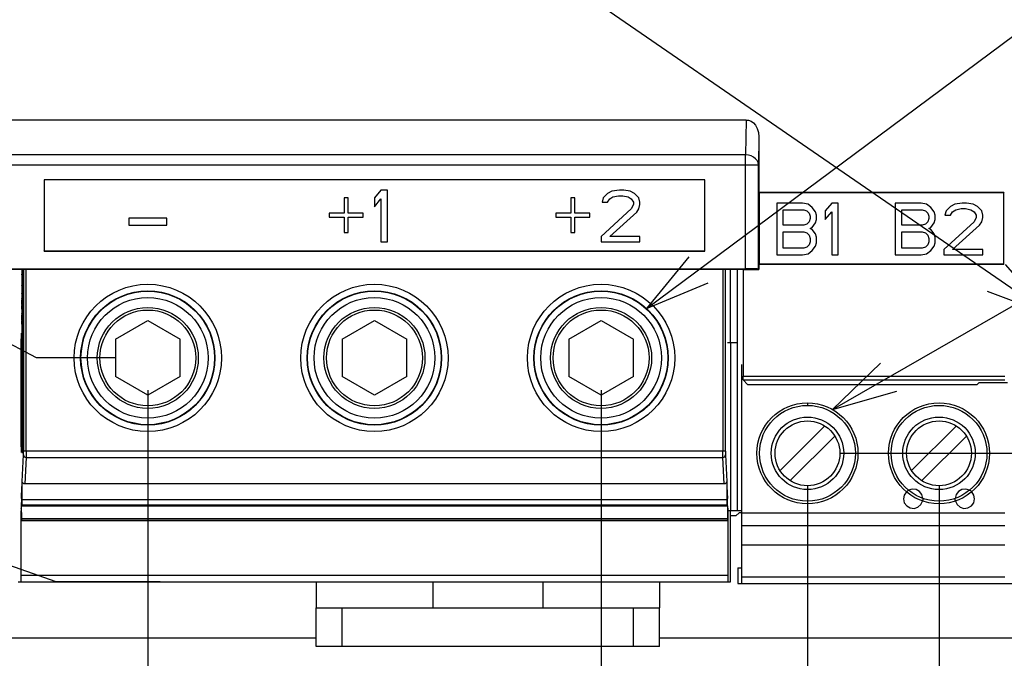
# Model space of a CAD drawing. Extents: x 30 to 410, y 34 to 287.
# Tile 56 of 66: x 279 to 309, y 177 to 197. Entities that reach past the tile are written whole.
import ezdxf

# ---------------------------------------------------------------- set-up
doc = ezdxf.new("R2010")
doc.units = 0
doc.header["$LTSCALE"] = 23.1
doc.layers.get('0').update_dxf_attribs({"linetype": 'CONTINUOUS'})
for name, color, linetype in [('ALL_DIM', 7, 'CONTINUOUS'), ('ALL_FEATURES', 7, 'CONTINUOUS'), ('ALL_NOTE', 7, 'CONTINUOUS')]:
    doc.layers.add(name, color=color, linetype=linetype)
doc.dimstyles.get("Standard").update_dxf_attribs({"dimtxt": 2.5, "dimasz": 2.5, "dimexe": 1.25, "dimexo": 0.625, "dimtad": 1, "dimcen": 2.5, "dimazin": 3, "dimtfac": 1, "dimtmove": 0, "dimatfit": 3})

# ---------------------------------------------------------------- blocks, each defined once
blk = doc.blocks.new('_OPEN')
at = {"color": 0, "linetype": 'BYBLOCK'}
for p, q in [((0, 0), (-1, 0.25)), ((-1, -0.25), (0, 0)), ((-1, 0), (0, 0))]:
    blk.add_line(p, q, dxfattribs=at)
blk = doc.blocks.new('*D9')
at = {"layer": 'ALL_DIM', "color": 2, "linetype": 'CONTINUOUS'}
for p, q in [((282.855, 185.108), (282.855, 139.345)), ((266.085, 162.694), (266.085, 139.345)), ((266.085, 140.345), (274.47, 140.345)), ((282.855, 140.345), (274.47, 140.345))]:
    blk.add_line(p, q, dxfattribs=at)
at = {"layer": 'ALL_DIM', "color": 2, "linetype": 'CONTINUOUS', "xscale": 2, "yscale": 2, "zscale": 2, "rotation": 180}
blk.add_blockref('_OPEN', (266.085, 140.345), dxfattribs=at)
at = {"layer": 'ALL_DIM', "color": 2, "linetype": 'CONTINUOUS', "xscale": 2, "yscale": 2, "zscale": 2}
blk.add_blockref('_OPEN', (282.855, 140.345), dxfattribs=at)
blk = doc.blocks.new('*D10')
at = {"layer": 'ALL_DIM', "color": 2, "linetype": 'CONTINUOUS'}
for p, q in [((312.325, 185.012), (312.325, 145.034)), ((266.085, 161.351), (266.085, 121.345)), ((312.325, 138.965), (312.325, 131.358)), ((312.325, 125.234), (312.325, 121.345)), ((266.085, 122.345), (289.205, 122.345)), ((312.325, 122.345), (289.205, 122.345))]:
    blk.add_line(p, q, dxfattribs=at)
at = {"layer": 'ALL_DIM', "color": 2, "linetype": 'CONTINUOUS', "xscale": 2, "yscale": 2, "zscale": 2, "rotation": 180}
blk.add_blockref('_OPEN', (266.085, 122.345), dxfattribs=at)
at = {"layer": 'ALL_DIM', "color": 2, "linetype": 'CONTINUOUS', "xscale": 2, "yscale": 2, "zscale": 2}
blk.add_blockref('_OPEN', (312.325, 122.345), dxfattribs=at)
blk = doc.blocks.new('*D11')
at = {"layer": 'ALL_DIM', "color": 2, "linetype": 'CONTINUOUS'}
for p, q in [((303.229, 182.16), (303.229, 145.042)), ((266.085, 164.707), (266.085, 127.345)), ((303.229, 138.987), (303.229, 127.345)), ((266.085, 128.345), (284.657, 128.345)), ((303.229, 128.345), (284.657, 128.345))]:
    blk.add_line(p, q, dxfattribs=at)
at = {"layer": 'ALL_DIM', "color": 2, "linetype": 'CONTINUOUS', "xscale": 2, "yscale": 2, "zscale": 2, "rotation": 180}
blk.add_blockref('_OPEN', (266.085, 128.345), dxfattribs=at)
at = {"layer": 'ALL_DIM', "color": 2, "linetype": 'CONTINUOUS', "xscale": 2, "yscale": 2, "zscale": 2}
blk.add_blockref('_OPEN', (303.229, 128.345), dxfattribs=at)
blk = doc.blocks.new('*D12')
at = {"layer": 'ALL_DIM', "color": 2, "linetype": 'CONTINUOUS'}
for p, q in [((303.229, 182.16), (303.229, 146.232)), ((307.293, 182.16), (307.293, 145.059)), ((307.293, 138.999), (307.293, 127.345)), ((303.229, 137.201), (303.229, 127.345)), ((303.229, 128.345), (298.229, 128.345)), ((298.229, 128.345), (305.261, 128.345)), ((320.206, 128.345), (305.261, 128.345)), ((307.293, 128.345), (320.206, 128.345))]:
    blk.add_line(p, q, dxfattribs=at)
at = {"layer": 'ALL_DIM', "color": 2, "linetype": 'CONTINUOUS', "xscale": 2, "yscale": 2, "zscale": 2}
blk.add_blockref('_OPEN', (303.229, 128.345), dxfattribs=at)
at = {"layer": 'ALL_DIM', "color": 2, "linetype": 'CONTINUOUS', "xscale": 2, "yscale": 2, "zscale": 2, "rotation": 180}
blk.add_blockref('_OPEN', (307.293, 128.345), dxfattribs=at)
blk = doc.blocks.new('*D21')
at = {"layer": 'ALL_DIM', "color": 2, "linetype": 'CONTINUOUS'}
for p, q in [((263.855, 185.012), (263.855, 145.345)), ((275.855, 185.012), (275.855, 145.345)), ((263.855, 146.345), (239.586, 146.345)), ((239.586, 146.345), (269.855, 146.345)), ((280.855, 146.345), (269.855, 146.345)), ((275.855, 146.345), (280.855, 146.345))]:
    blk.add_line(p, q, dxfattribs=at)
at = {"layer": 'ALL_DIM', "color": 2, "linetype": 'CONTINUOUS', "xscale": 2, "yscale": 2, "zscale": 2}
blk.add_blockref('_OPEN', (263.855, 146.345), dxfattribs=at)
at = {"layer": 'ALL_DIM', "color": 2, "linetype": 'CONTINUOUS', "xscale": 2, "yscale": 2, "zscale": 2, "rotation": 180}
blk.add_blockref('_OPEN', (275.855, 146.345), dxfattribs=at)
blk = doc.blocks.new('*D22')
at = {"layer": 'ALL_DIM', "color": 2, "linetype": 'CONTINUOUS'}
for p, q in [((312.325, 185.012), (312.325, 149.477)), ((324.325, 185.012), (324.325, 145.039)), ((324.325, 138.991), (324.325, 121.345)), ((312.325, 122.345), (307.325, 122.345)), ((307.325, 122.345), (318.325, 122.345)), ((312.325, 122.345), (312.325, 121.345)), ((348.262, 122.345), (318.325, 122.345)), ((324.325, 122.345), (348.262, 122.345))]:
    blk.add_line(p, q, dxfattribs=at)
at = {"layer": 'ALL_DIM', "color": 2, "linetype": 'CONTINUOUS', "xscale": 2, "yscale": 2, "zscale": 2}
blk.add_blockref('_OPEN', (312.325, 122.345), dxfattribs=at)
at = {"layer": 'ALL_DIM', "color": 2, "linetype": 'CONTINUOUS', "xscale": 2, "yscale": 2, "zscale": 2, "rotation": 180}
blk.add_blockref('_OPEN', (324.325, 122.345), dxfattribs=at)
blk = doc.blocks.new('*D26')
at = {"layer": 'ALL_DIM', "color": 2, "linetype": 'CONTINUOUS'}
for p, q in [((282.855, 185.108), (282.855, 139.345)), ((296.855, 185.108), (296.855, 139.345)), ((282.855, 140.345), (277.855, 140.345)), ((277.855, 140.345), (289.855, 140.345)), ((326.355, 140.345), (289.855, 140.345)), ((296.855, 140.345), (326.355, 140.345))]:
    blk.add_line(p, q, dxfattribs=at)
at = {"layer": 'ALL_DIM', "color": 2, "linetype": 'CONTINUOUS', "xscale": 2, "yscale": 2, "zscale": 2}
blk.add_blockref('_OPEN', (282.855, 140.345), dxfattribs=at)
at = {"layer": 'ALL_DIM', "color": 2, "linetype": 'CONTINUOUS', "xscale": 2, "yscale": 2, "zscale": 2, "rotation": 180}
blk.add_blockref('_OPEN', (296.855, 140.345), dxfattribs=at)
blk = doc.blocks.new('_DOT')
at = {"color": 0, "linetype": 'BYBLOCK'}
blk.add_line((-0.25, 0), (-1, 0), dxfattribs=at)
at = {"color": 0, "linetype": 'BYBLOCK', "const_width": 0.25}
blk.add_lwpolyline([(-0.125, 0, 1), (0.125, 0, 1)], format="xyb", close=True, dxfattribs=at)
blk = doc.blocks.new('*D27')
at = {"layer": 'ALL_DIM', "color": 2, "linetype": 'CONTINUOUS'}
for p, q in [((242.085, 187.554), (242.085, 199.679)), ((242.085, 199.679), (242.085, 183.856)), ((276.689, 187.554), (241.085, 187.554)), ((279.413, 186.108), (276.689, 187.554)), ((281.855, 186.108), (279.413, 186.108)), ((242.085, 179.907), (242.085, 183.856)), ((277.246, 180.157), (241.085, 180.157)), ((242.085, 180.157), (242.085, 179.907)), ((280.023, 179.188), (277.246, 180.157)), ((283.236, 179.188), (280.023, 179.188))]:
    blk.add_line(p, q, dxfattribs=at)
at = {"layer": 'ALL_DIM', "color": 2, "linetype": 'CONTINUOUS', "xscale": 2, "yscale": 2, "zscale": 2}
for name, p, rotation in [('_OPEN', (242.085, 187.554), 270), ('_DOT', (242.085, 180.157), 90)]:
    blk.add_blockref(name, p, dxfattribs=dict(at, rotation=rotation))
blk = doc.blocks.new('*D32')
at = {"layer": 'ALL_DIM', "color": 2, "linetype": 'CONTINUOUS'}
for p, q in [((242.085, 180.158), (242.085, 180.408)), ((242.085, 180.408), (242.085, 174.849)), ((245.049, 180.158), (241.085, 180.158)), ((277.241, 180.158), (248.531, 180.158)), ((280.023, 179.188), (277.241, 180.158)), ((282.673, 179.188), (280.023, 179.188)), ((242.085, 157.487), (242.085, 174.849)), ((261.885, 169.54), (241.085, 169.54)), ((242.085, 169.54), (242.085, 157.487))]:
    blk.add_line(p, q, dxfattribs=at)
at = {"layer": 'ALL_DIM', "color": 2, "linetype": 'CONTINUOUS', "xscale": 2, "yscale": 2, "zscale": 2}
for name, p, rotation in [('_DOT', (242.085, 180.158), 270), ('_OPEN', (242.085, 169.54), 90)]:
    blk.add_blockref(name, p, dxfattribs=dict(at, rotation=rotation))
blk = doc.blocks.new('*D33')
at = {"layer": 'ALL_DIM', "color": 2, "linetype": 'CONTINUOUS'}
for p, q in [((350.272, 183.16), (350.272, 192.678)), ((350.272, 192.678), (350.272, 181.15)), ((304.229, 183.16), (351.272, 183.16)), ((350.272, 174.14), (350.272, 181.15)), ((309.776, 179.14), (351.272, 179.14)), ((350.272, 179.14), (350.272, 174.14))]:
    blk.add_line(p, q, dxfattribs=at)
at = {"layer": 'ALL_DIM', "color": 2, "linetype": 'CONTINUOUS', "xscale": 2, "yscale": 2, "zscale": 2}
for p, rotation in [((350.272, 183.16), 270), ((350.272, 179.14), 90)]:
    blk.add_blockref('_OPEN', p, dxfattribs=dict(at, rotation=rotation))

msp = doc.modelspace()

# ---------------------------------------------------------------- linework, layer by layer
at = {"layer": 'ALL_FEATURES', "color": 7, "linetype": 'CONTINUOUS'}
for p, q in [((301.336, 193.46), (278.374, 193.46)), ((301.732, 192.939), (301.732, 191.215)), ((279.652, 191.615), (279.652, 189.408)), ((279.652, 191.615), (279.655, 191.612)), ((300.059, 191.615), (279.652, 191.615)), ((279.655, 191.612), (279.655, 189.412)), ((300.055, 191.612), (279.655, 191.612)), ((300.059, 191.615), (300.055, 191.612)), ((300.055, 189.412), (300.055, 191.612)), ((300.059, 189.408), (300.059, 191.615)), ((290.055, 191.292), (289.855, 191.053)), ((290.255, 191.292), (290.055, 191.292)), ((290.255, 189.692), (290.255, 191.292)), ((297.422, 191.292), (297.189, 191.258)), ((297.555, 191.292), (297.422, 191.292)), ((297.755, 191.258), (297.555, 191.292)), ((288.922, 191.058), (288.922, 190.581)), ((289.039, 191.058), (288.922, 191.058)), ((289.039, 190.581), (289.039, 191.058)), ((289.855, 191.053), (289.855, 190.781)), ((289.855, 190.781), (290.055, 191.019)), ((290.055, 191.019), (290.055, 189.692)), ((296.039, 191.058), (295.922, 191.058)), ((295.922, 191.058), (295.922, 190.581)), ((296.039, 190.581), (296.039, 191.058)), ((296.922, 191.053), (296.889, 190.917)), ((297.055, 191.189), (296.922, 191.053)), ((297.189, 191.258), (297.055, 191.189)), ((297.055, 190.917), (297.122, 191.019)), ((297.122, 191.019), (297.222, 191.087)), ((297.222, 191.087), (297.389, 191.121)), ((297.389, 191.121), (297.522, 191.121)), ((297.522, 191.121), (297.689, 191.087)), ((297.689, 191.087), (297.789, 191.019)), ((297.889, 191.189), (297.755, 191.258)), ((297.789, 191.019), (297.855, 190.917)), ((298.022, 191.053), (297.889, 191.189)), ((298.055, 190.917), (298.022, 191.053)), ((309.297, 191.215), (301.732, 191.215)), ((301.732, 191.215), (301.735, 191.212)), ((309.293, 191.212), (301.735, 191.212)), ((301.735, 191.212), (301.735, 189.012)), ((309.297, 191.215), (309.293, 191.212)), ((309.293, 189.012), (309.293, 191.212)), ((309.297, 189.008), (309.297, 191.215)), ((297.789, 190.713), (296.855, 189.862)), ((296.889, 190.917), (297.055, 190.917)), ((297.855, 190.849), (297.789, 190.713)), ((297.855, 190.917), (297.855, 190.849)), ((297.955, 190.611), (298.022, 190.713)), ((298.022, 190.713), (298.055, 190.849)), ((298.055, 190.849), (298.055, 190.917)), ((303.079, 190.892), (302.279, 190.892)), ((302.279, 190.892), (302.279, 189.292)), ((302.479, 190.687), (303.113, 190.687)), ((302.479, 190.211), (302.479, 190.687)), ((303.246, 190.858), (303.079, 190.892)), ((303.113, 190.687), (303.213, 190.653)), ((303.379, 190.755), (303.246, 190.858)), ((303.479, 190.619), (303.379, 190.755)), ((303.979, 190.892), (303.779, 190.653)), ((304.179, 190.892), (303.979, 190.892)), ((304.179, 189.292), (304.179, 190.892)), ((306.743, 190.892), (305.943, 190.892)), ((305.943, 190.892), (305.943, 189.292)), ((306.143, 190.687), (306.777, 190.687)), ((306.143, 190.211), (306.143, 190.687)), ((306.91, 190.858), (306.743, 190.892)), ((306.777, 190.687), (306.877, 190.653)), ((307.043, 190.755), (306.91, 190.858)), ((307.143, 190.619), (307.043, 190.755)), ((307.643, 190.789), (307.51, 190.653)), ((307.777, 190.858), (307.643, 190.789)), ((307.71, 190.619), (307.81, 190.687)), ((308.01, 190.892), (307.777, 190.858)), ((307.81, 190.687), (307.977, 190.721)), ((307.977, 190.721), (308.11, 190.721)), ((308.143, 190.892), (308.01, 190.892)), ((308.11, 190.721), (308.277, 190.687)), ((308.343, 190.858), (308.143, 190.892)), ((308.277, 190.687), (308.377, 190.619)), ((308.477, 190.789), (308.343, 190.858)), ((308.61, 190.653), (308.477, 190.789)), ((282.272, 190.428), (282.272, 190.215)), ((283.439, 190.428), (282.272, 190.428)), ((283.439, 190.215), (283.439, 190.428)), ((288.455, 190.581), (288.455, 190.462)), ((288.922, 190.581), (288.455, 190.581)), ((288.455, 190.462), (288.922, 190.462)), ((288.922, 190.462), (288.922, 189.985)), ((289.505, 190.581), (289.039, 190.581)), ((289.039, 189.985), (289.039, 190.462)), ((289.039, 190.462), (289.505, 190.462)), ((289.505, 190.462), (289.505, 190.581)), ((295.922, 190.581), (295.455, 190.581)), ((295.455, 190.581), (295.455, 190.462)), ((295.455, 190.462), (295.922, 190.462)), ((295.922, 190.462), (295.922, 189.985)), ((296.505, 190.581), (296.039, 190.581)), ((296.039, 190.462), (296.505, 190.462)), ((296.039, 189.985), (296.039, 190.462)), ((296.505, 190.462), (296.505, 190.581)), ((297.122, 189.862), (297.955, 190.611)), ((303.213, 190.653), (303.279, 190.585)), ((303.279, 190.585), (303.313, 190.483)), ((303.313, 190.415), (303.279, 190.313)), ((303.313, 190.483), (303.313, 190.415)), ((303.513, 190.517), (303.479, 190.619)), ((303.479, 190.279), (303.513, 190.381)), ((303.513, 190.381), (303.513, 190.517)), ((303.779, 190.653), (303.779, 190.381)), ((303.779, 190.381), (303.979, 190.619)), ((303.979, 190.619), (303.979, 189.292)), ((306.877, 190.653), (306.943, 190.585)), ((306.943, 190.585), (306.977, 190.483)), ((306.977, 190.415), (306.943, 190.313)), ((306.977, 190.483), (306.977, 190.415)), ((307.177, 190.517), (307.143, 190.619)), ((307.143, 190.279), (307.177, 190.381)), ((307.177, 190.381), (307.177, 190.517)), ((307.51, 190.653), (307.477, 190.517)), ((307.477, 190.517), (307.643, 190.517)), ((307.643, 190.517), (307.71, 190.619)), ((308.377, 190.619), (308.443, 190.517)), ((308.443, 190.449), (308.377, 190.313)), ((308.443, 190.517), (308.443, 190.449)), ((308.643, 190.517), (308.61, 190.653)), ((308.61, 190.313), (308.643, 190.449)), ((308.643, 190.449), (308.643, 190.517)), ((282.272, 190.215), (283.439, 190.215)), ((303.113, 190.211), (302.479, 190.211)), ((303.213, 190.245), (303.113, 190.211)), ((303.279, 190.313), (303.213, 190.245)), ((303.313, 190.109), (303.379, 190.143)), ((303.379, 190.075), (303.313, 190.109)), ((303.379, 190.143), (303.479, 190.279)), ((303.479, 189.938), (303.379, 190.075)), ((306.777, 190.211), (306.143, 190.211)), ((306.877, 190.245), (306.777, 190.211)), ((306.943, 190.313), (306.877, 190.245)), ((306.977, 190.109), (307.043, 190.143)), ((307.043, 190.075), (306.977, 190.109)), ((307.043, 190.143), (307.143, 190.279)), ((307.143, 189.938), (307.043, 190.075)), ((308.377, 190.313), (307.443, 189.462)), ((307.71, 189.462), (308.543, 190.211)), ((308.543, 190.211), (308.61, 190.313)), ((288.922, 189.985), (289.039, 189.985)), ((295.922, 189.985), (296.039, 189.985)), ((296.855, 189.862), (296.855, 189.692)), ((298.055, 189.862), (297.122, 189.862)), ((298.055, 189.692), (298.055, 189.862)), ((302.479, 190.006), (303.113, 190.006)), ((302.479, 189.496), (302.479, 190.006)), ((303.113, 190.006), (303.213, 189.972)), ((303.213, 189.972), (303.279, 189.904)), ((303.279, 189.904), (303.313, 189.802)), ((303.313, 189.802), (303.313, 189.7)), ((303.513, 189.836), (303.479, 189.938)), ((303.513, 189.666), (303.513, 189.836)), ((306.143, 190.006), (306.777, 190.006)), ((306.143, 189.496), (306.143, 190.006)), ((306.777, 190.006), (306.877, 189.972)), ((306.877, 189.972), (306.943, 189.904)), ((306.943, 189.904), (306.977, 189.802)), ((306.977, 189.802), (306.977, 189.7)), ((307.177, 189.836), (307.143, 189.938)), ((307.177, 189.666), (307.177, 189.836)), ((290.055, 189.692), (290.255, 189.692)), ((296.855, 189.692), (298.055, 189.692)), ((303.113, 189.496), (302.479, 189.496)), ((303.213, 189.53), (303.113, 189.496)), ((303.279, 189.598), (303.213, 189.53)), ((303.313, 189.7), (303.279, 189.598)), ((303.379, 189.428), (303.479, 189.564)), ((303.479, 189.564), (303.513, 189.666)), ((306.777, 189.496), (306.143, 189.496)), ((306.877, 189.53), (306.777, 189.496)), ((306.943, 189.598), (306.877, 189.53)), ((306.977, 189.7), (306.943, 189.598)), ((307.043, 189.428), (307.143, 189.564)), ((307.143, 189.564), (307.177, 189.666)), ((279.652, 189.408), (279.655, 189.412)), ((279.652, 189.408), (300.059, 189.408)), ((279.655, 189.412), (300.055, 189.412)), ((300.059, 189.408), (300.055, 189.412)), ((302.279, 189.292), (303.079, 189.292)), ((303.079, 189.292), (303.246, 189.326)), ((303.246, 189.326), (303.379, 189.428)), ((303.979, 189.292), (304.179, 189.292)), ((305.943, 189.292), (306.743, 189.292)), ((306.743, 189.292), (306.91, 189.326)), ((306.91, 189.326), (307.043, 189.428)), ((307.443, 189.462), (307.443, 189.292)), ((307.443, 189.292), (308.643, 189.292)), ((308.643, 189.462), (307.71, 189.462)), ((308.643, 189.292), (308.643, 189.462)), ((278.396, 188.86), (301.314, 188.86)), ((301.732, 189.008), (301.735, 189.012)), ((301.732, 189.008), (309.297, 189.008)), ((301.732, 189.008), (301.732, 188.835)), ((301.735, 189.012), (309.293, 189.012)), ((309.297, 189.008), (309.293, 189.012)), ((278.48, 188.846), (301.231, 188.846)), ((278.961, 188.846), (278.961, 183.588)), ((278.966, 188.688), (278.966, 188.698)), ((278.966, 188.698), (278.975, 188.698)), ((278.966, 188.678), (278.966, 188.688)), ((278.966, 188.688), (278.975, 188.688)), ((278.968, 188.678), (278.969, 188.673)), ((278.968, 188.678), (278.975, 188.678)), ((278.969, 188.653), (278.969, 188.673)), ((278.969, 188.673), (278.975, 188.673)), ((278.969, 188.628), (278.969, 188.653)), ((278.969, 188.653), (278.975, 188.653)), ((278.969, 188.633), (278.975, 188.633)), ((278.969, 188.628), (278.969, 188.587)), ((278.969, 188.603), (278.975, 188.603)), ((278.969, 188.587), (278.969, 188.548)), ((278.969, 188.578), (278.975, 188.578)), ((278.976, 186.58), (278.976, 188.846)), ((278.98, 186.58), (278.98, 188.846)), ((278.987, 188.78), (278.987, 188.714)), ((278.991, 188.478), (278.989, 188.714)), ((278.991, 188.714), (278.991, 188.78)), ((278.991, 188.78), (278.996, 188.78)), ((278.991, 188.714), (278.996, 188.714)), ((278.996, 188.792), (278.996, 188.65)), ((278.996, 188.554), (278.996, 188.187)), ((278.997, 188.825), (278.997, 188.846)), ((279.001, 188.605), (279.002, 188.568)), ((279.003, 188.806), (279.003, 188.768)), ((279.007, 188.187), (279.007, 188.846)), ((279.008, 183.588), (279.008, 188.846)), ((279.015, 188.846), (279.015, 183.227)), ((300.696, 183.227), (300.696, 188.846)), ((300.855, 186.588), (300.855, 188.846)), ((301.055, 188.846), (301.055, 181.388)), ((301.241, 188.835), (301.231, 188.846)), ((301.241, 188.835), (301.732, 188.835)), ((301.241, 188.835), (301.241, 185.548)), ((301.732, 188.835), (301.714, 188.853)), ((278.966, 188.448), (278.966, 188.433)), ((278.966, 188.433), (278.975, 188.433)), ((278.969, 188.453), (278.968, 188.448)), ((278.968, 188.448), (278.975, 188.448)), ((278.968, 188.353), (278.968, 188.348)), ((278.968, 188.353), (278.975, 188.353)), ((278.968, 188.348), (278.968, 188.343)), ((278.968, 188.348), (278.975, 188.348)), ((278.968, 188.333), (278.968, 188.343)), ((278.968, 188.343), (278.975, 188.343)), ((278.969, 188.323), (278.968, 188.333)), ((278.968, 188.333), (278.975, 188.333)), ((278.969, 188.548), (278.969, 188.523)), ((278.969, 188.548), (278.975, 188.548)), ((278.969, 188.493), (278.969, 188.523)), ((278.969, 188.523), (278.975, 188.523)), ((278.969, 188.473), (278.969, 188.493)), ((278.969, 188.493), (278.975, 188.493)), ((278.969, 188.453), (278.969, 188.473)), ((278.969, 188.473), (278.975, 188.473)), ((278.969, 188.453), (278.975, 188.453)), ((278.969, 188.308), (278.969, 188.323)), ((278.969, 188.323), (278.975, 188.323)), ((278.969, 188.293), (278.969, 188.308)), ((278.969, 188.308), (278.975, 188.308)), ((278.969, 188.253), (278.969, 188.293)), ((278.969, 188.293), (278.975, 188.293)), ((278.969, 188.278), (278.975, 188.278)), ((278.969, 188.253), (278.969, 188.233)), ((278.969, 188.253), (278.975, 188.253)), ((278.987, 188.394), (278.987, 188.376)), ((278.987, 188.376), (278.987, 188.394)), ((278.987, 188.376), (278.996, 188.376)), ((278.987, 188.279), (278.987, 188.213)), ((278.991, 188.394), (278.991, 188.478)), ((278.991, 188.478), (278.996, 188.478)), ((278.991, 188.394), (278.996, 188.394)), ((278.991, 188.098), (278.991, 188.279)), ((278.991, 188.279), (278.996, 188.279)), ((278.968, 188.098), (278.969, 188.108)), ((278.968, 188.088), (278.968, 188.098)), ((278.968, 188.098), (278.975, 188.098)), ((278.968, 188.088), (278.968, 188.083)), ((278.968, 188.088), (278.975, 188.088)), ((278.968, 188.083), (278.968, 188.078)), ((278.968, 188.083), (278.975, 188.083)), ((278.968, 188.078), (278.975, 188.078)), ((278.968, 187.998), (278.968, 187.943)), ((278.968, 187.998), (278.975, 187.998)), ((278.969, 188.233), (278.969, 188.187)), ((278.969, 188.233), (278.975, 188.233)), ((278.969, 188.198), (278.975, 188.198)), ((278.969, 188.153), (278.969, 188.187)), ((278.969, 188.178), (278.975, 188.178)), ((278.969, 188.138), (278.969, 188.153)), ((278.969, 188.153), (278.975, 188.153)), ((278.969, 188.123), (278.969, 188.138)), ((278.969, 188.138), (278.975, 188.138)), ((278.969, 188.108), (278.969, 188.123)), ((278.969, 188.123), (278.975, 188.123)), ((278.969, 188.108), (278.975, 188.108)), ((278.99, 187.965), (278.991, 187.995)), ((278.99, 187.941), (278.99, 187.965)), ((278.991, 188.062), (278.991, 188.098)), ((278.991, 187.995), (278.991, 188.062)), ((278.991, 188.062), (279.007, 188.062)), ((278.991, 188.025), (279.011, 188.025)), ((278.991, 187.995), (278.999, 187.995)), ((279.007, 188.098), (278.997, 188.098)), ((278.999, 188.004), (278.998, 187.986)), ((279, 187.985), (278.999, 188.004)), ((279.002, 188.004), (279.002, 187.768)), ((279.007, 187.654), (279.007, 188.004)), ((278.968, 187.928), (278.968, 187.943)), ((278.968, 187.943), (278.975, 187.943)), ((278.968, 187.928), (278.968, 187.893)), ((278.968, 187.928), (278.975, 187.928)), ((278.968, 187.898), (278.975, 187.898)), ((278.968, 187.843), (278.968, 187.893)), ((278.968, 187.878), (278.975, 187.878)), ((278.968, 187.813), (278.968, 187.843)), ((278.968, 187.843), (278.975, 187.843)), ((278.968, 187.793), (278.968, 187.813)), ((278.968, 187.813), (278.975, 187.813)), ((278.968, 187.778), (278.968, 187.793)), ((278.968, 187.793), (278.975, 187.793)), ((278.968, 187.758), (278.968, 187.778)), ((278.968, 187.778), (278.975, 187.778)), ((278.968, 187.758), (278.968, 187.724)), ((278.968, 187.758), (278.975, 187.758)), ((278.968, 187.733), (278.975, 187.733)), ((278.968, 187.678), (278.968, 187.724)), ((278.968, 187.713), (278.975, 187.713)), ((278.968, 187.648), (278.968, 187.678)), ((278.968, 187.678), (278.975, 187.678)), ((278.968, 187.633), (278.968, 187.648)), ((278.968, 187.648), (278.975, 187.648)), ((278.988, 187.79), (278.988, 187.796)), ((278.988, 187.796), (278.999, 187.796)), ((278.989, 187.899), (278.99, 187.917)), ((278.989, 187.893), (278.989, 187.899)), ((278.989, 187.899), (278.997, 187.899)), ((278.989, 187.893), (278.997, 187.893)), ((278.99, 187.917), (278.99, 187.941)), ((278.99, 187.941), (278.997, 187.941)), ((278.99, 187.917), (278.997, 187.917)), ((278.99, 187.784), (278.99, 187.79)), ((278.99, 187.79), (278.99, 187.79)), ((278.99, 187.748), (278.99, 187.784)), ((278.991, 187.703), (278.99, 187.748)), ((278.991, 187.651), (278.991, 187.703)), ((278.991, 187.615), (278.991, 187.651)), ((279.001, 187.633), (279.001, 187.703)), ((278.968, 187.618), (278.967, 187.613)), ((278.967, 187.613), (278.975, 187.613)), ((278.968, 187.618), (278.968, 187.633)), ((278.968, 187.633), (278.975, 187.633)), ((278.968, 187.618), (278.975, 187.618)), ((278.968, 187.533), (278.968, 187.478)), ((278.968, 187.533), (278.975, 187.533)), ((278.968, 187.463), (278.968, 187.478)), ((278.968, 187.478), (278.975, 187.478)), ((278.968, 187.463), (278.968, 187.428)), ((278.968, 187.463), (278.975, 187.463)), ((278.968, 187.433), (278.975, 187.433)), ((278.968, 187.372), (278.968, 187.428)), ((278.968, 187.413), (278.975, 187.413)), ((278.968, 187.378), (278.975, 187.378)), ((278.968, 187.348), (278.968, 187.372)), ((278.968, 187.328), (278.968, 187.348)), ((278.968, 187.348), (278.975, 187.348)), ((278.988, 187.397), (278.988, 187.405)), ((278.988, 187.391), (278.988, 187.397)), ((278.988, 187.397), (279.002, 187.397)), ((278.988, 187.391), (279.002, 187.391)), ((278.99, 187.434), (278.991, 187.47)), ((278.99, 187.416), (278.99, 187.434)), ((278.99, 187.434), (279.005, 187.434)), ((278.99, 187.404), (278.99, 187.416)), ((278.99, 187.416), (279.01, 187.416)), ((278.99, 187.404), (279.002, 187.404)), ((278.991, 187.579), (278.991, 187.615)), ((278.991, 187.5), (278.991, 187.579)), ((278.991, 187.579), (278.996, 187.579)), ((278.991, 187.47), (278.991, 187.5)), ((278.991, 187.5), (278.998, 187.5)), ((278.991, 187.47), (279.005, 187.47)), ((278.999, 187.405), (279.008, 187.405)), ((279.001, 187.476), (279.001, 187.633)), ((279.002, 187.372), (279.002, 187.136)), ((279.007, 187.136), (279.007, 187.372)), ((278.968, 187.153), (278.967, 187.148)), ((278.967, 187.148), (278.975, 187.148)), ((278.968, 187.313), (278.968, 187.328)), ((278.968, 187.328), (278.975, 187.328)), ((278.968, 187.293), (278.968, 187.313)), ((278.968, 187.313), (278.975, 187.313)), ((278.968, 187.268), (278.968, 187.293)), ((278.968, 187.293), (278.975, 187.293)), ((278.968, 187.268), (278.968, 187.248)), ((278.968, 187.268), (278.975, 187.268)), ((278.968, 187.213), (278.968, 187.248)), ((278.968, 187.248), (278.975, 187.248)), ((278.968, 187.183), (278.968, 187.213)), ((278.968, 187.213), (278.975, 187.213)), ((278.968, 187.168), (278.968, 187.183)), ((278.968, 187.183), (278.975, 187.183)), ((278.968, 187.153), (278.968, 187.168)), ((278.968, 187.168), (278.975, 187.168)), ((278.968, 187.153), (278.975, 187.153)), ((278.987, 187.295), (278.987, 187.228)), ((278.991, 187.084), (278.991, 187.295)), ((278.991, 187.295), (278.997, 187.295)), ((278.991, 187.035), (278.991, 187.084)), ((278.991, 187.084), (278.996, 187.084)), ((278.991, 186.999), (278.991, 187.035)), ((278.991, 187.035), (278.996, 187.035)), ((278.997, 187.335), (278.996, 187.256)), ((279.001, 187.254), (279, 187.334)), ((279.001, 187.157), (279.001, 187.254)), ((279.001, 187.052), (279.001, 187.157)), ((279.001, 186.954), (279.001, 187.052)), ((279.005, 186.929), (279.005, 187.136)), ((281.855, 186.685), (282.855, 187.262)), ((282.855, 187.262), (283.855, 186.685)), ((288.855, 186.685), (289.855, 187.262)), ((289.855, 187.262), (290.855, 186.685)), ((295.855, 186.685), (296.855, 187.262)), ((296.855, 187.262), (297.855, 186.685)), ((278.99, 186.975), (278.991, 186.999)), ((278.99, 186.951), (278.99, 186.975)), ((278.99, 186.975), (278.996, 186.975)), ((278.99, 186.945), (278.99, 186.951)), ((278.99, 186.951), (278.996, 186.951)), ((278.99, 186.945), (278.997, 186.945)), ((278.991, 186.999), (278.996, 186.999)), ((278.996, 186.956), (278.997, 186.875)), ((279, 186.802), (279, 186.718)), ((279, 186.874), (279.001, 186.954)), ((279.002, 186.929), (279.002, 186.693)), ((279.007, 186.693), (279.007, 186.929)), ((278.948, 183.388), (278.948, 186.668)), ((278.976, 186.52), (278.976, 186.58)), ((278.977, 186.58), (278.977, 183.813)), ((278.981, 183.813), (278.981, 186.58)), ((278.981, 186.58), (278.996, 186.58)), ((278.996, 186.718), (278.996, 186.495)), ((278.996, 186.495), (278.998, 186.495)), ((279.001, 186.619), (279.001, 186.718)), ((279.003, 186.51), (279.002, 186.42)), ((281.855, 186.685), (281.855, 185.53)), ((283.855, 185.53), (283.855, 186.685)), ((288.855, 186.685), (288.855, 185.53)), ((290.855, 185.53), (290.855, 186.685)), ((295.855, 186.685), (295.855, 185.53)), ((297.855, 185.53), (297.855, 186.685)), ((300.755, 186.588), (301.055, 186.588)), ((278.988, 186.359), (278.988, 186.365)), ((278.988, 186.365), (278.988, 186.359)), ((278.988, 186.365), (278.997, 186.365)), ((278.991, 186.323), (278.989, 186.359)), ((278.989, 186.359), (278.997, 186.359)), ((278.991, 186.075), (278.991, 186.323)), ((278.991, 186.323), (278.997, 186.323)), ((278.996, 186.25), (278.996, 186.028)), ((278.999, 186.25), (279, 186.318)), ((279.001, 186.005), (279.001, 186.193)), ((279.002, 186.193), (279.002, 186.028)), ((279.007, 186.318), (279.007, 186.421)), ((279.007, 185.754), (279.007, 186.318)), ((278.988, 186.057), (278.989, 186.069)), ((278.988, 186.057), (278.996, 186.057)), ((278.989, 186.069), (278.989, 186.075)), ((278.989, 186.069), (278.996, 186.069)), ((278.989, 185.955), (278.989, 185.961)), ((278.989, 185.961), (279.002, 185.961)), ((278.99, 185.948), (278.989, 185.955)), ((278.989, 185.955), (279.002, 185.955)), ((278.99, 185.936), (278.99, 185.948)), ((278.99, 185.948), (279.002, 185.948)), ((278.99, 185.924), (278.99, 185.936)), ((278.99, 185.936), (279.002, 185.936)), ((278.99, 185.906), (278.99, 185.924)), ((278.99, 185.924), (279.002, 185.924)), ((278.991, 185.888), (278.99, 185.906)), ((278.99, 185.906), (279.002, 185.906)), ((278.991, 186.075), (278.996, 186.075)), ((278.991, 185.87), (278.991, 185.888)), ((278.991, 185.888), (279.002, 185.888)), ((278.991, 185.816), (278.991, 185.87)), ((278.991, 185.87), (279.002, 185.87)), ((278.991, 185.84), (278.996, 185.84)), ((278.991, 185.719), (278.991, 185.816)), ((278.991, 185.816), (278.996, 185.816)), ((301.197, 179.14), (301.197, 185.899)), ((278.989, 185.635), (278.99, 185.641)), ((278.989, 185.629), (278.989, 185.635)), ((278.989, 185.635), (279, 185.635)), ((278.989, 185.629), (279, 185.629)), ((278.989, 185.127), (278.989, 185.532)), ((278.989, 185.532), (278.996, 185.532)), ((278.99, 185.683), (278.991, 185.701)), ((278.99, 185.665), (278.99, 185.683)), ((278.99, 185.683), (278.996, 185.683)), ((278.99, 185.653), (278.99, 185.665)), ((278.99, 185.665), (278.996, 185.665)), ((278.99, 185.641), (278.99, 185.653)), ((278.99, 185.653), (278.996, 185.653)), ((278.99, 185.641), (279, 185.641)), ((278.991, 185.773), (278.996, 185.773)), ((278.991, 185.749), (278.996, 185.749)), ((278.991, 185.701), (278.991, 185.719)), ((278.991, 185.719), (278.996, 185.719)), ((278.991, 185.701), (278.996, 185.701)), ((278.996, 185.813), (278.996, 185.603)), ((278.998, 185.458), (278.996, 185.533)), ((279.001, 185.456), (279.001, 185.754)), ((279.002, 185.681), (279.002, 185.458)), ((279.007, 185.458), (279.007, 185.681)), ((282.855, 184.953), (281.855, 185.53)), ((283.855, 185.53), (282.855, 184.953)), ((289.855, 184.953), (288.855, 185.53)), ((290.855, 185.53), (289.855, 184.953)), ((296.855, 184.953), (295.855, 185.53)), ((297.855, 185.53), (296.855, 184.953)), ((278.996, 185.301), (278.997, 185.26)), ((278.997, 185.26), (278.997, 185.213)), ((279.001, 185.284), (278.998, 185.456)), ((279.001, 185.038), (279.001, 185.213)), ((279.002, 185.458), (279.004, 185.458)), ((279.002, 185.213), (279.002, 184.99)), ((279.005, 185.213), (279.007, 185.458)), ((279.007, 184.99), (279.007, 185.213)), ((301.243, 185.428), (301.382, 185.289)), ((301.382, 185.289), (308.474, 185.289)), ((308.474, 185.289), (308.525, 185.34)), ((309.409, 185.34), (308.525, 185.34)), ((278.987, 184.916), (278.987, 184.856)), ((278.989, 185.127), (278.997, 185.127)), ((278.99, 184.989), (278.99, 185.031)), ((278.99, 185.031), (278.996, 185.031)), ((278.99, 185.019), (278.996, 185.019)), ((278.99, 184.946), (278.99, 184.989)), ((278.99, 184.989), (278.996, 184.989)), ((278.99, 184.97), (278.996, 184.97)), ((278.991, 184.928), (278.99, 184.946)), ((278.99, 184.946), (278.996, 184.946)), ((278.991, 184.91), (278.991, 184.928)), ((278.991, 184.928), (278.996, 184.928)), ((278.991, 184.904), (278.991, 184.91)), ((278.991, 184.91), (278.996, 184.91)), ((278.991, 184.856), (278.991, 184.904)), ((278.991, 184.904), (278.996, 184.904)), ((278.997, 185.062), (278.996, 185.021)), ((278.996, 185.021), (278.996, 184.99)), ((278.997, 184.822), (279.001, 185.038)), ((279.002, 184.917), (279.002, 184.698)), ((279.007, 184.698), (279.007, 184.917)), ((278.987, 184.695), (278.987, 184.699)), ((278.991, 184.445), (278.991, 184.759)), ((278.991, 184.759), (278.997, 184.759)), ((278.997, 184.681), (278.996, 184.586)), ((278.997, 184.762), (278.997, 184.681)), ((279.001, 184.636), (279.001, 184.722)), ((279.005, 184.378), (279.002, 184.655)), ((279.002, 184.655), (279.002, 184.636)), ((279.002, 184.655), (279.008, 184.655)), ((279.007, 184.359), (279.007, 184.636)), ((278.987, 184.276), (278.987, 184.349)), ((278.987, 184.349), (279, 184.349)), ((278.991, 184.445), (278.996, 184.445)), ((279.001, 184.108), (279.001, 184.378)), ((279.002, 184.378), (279.003, 184.24)), ((279.006, 184.24), (279.007, 184.359)), ((278.987, 184.276), (278.998, 184.276)), ((278.988, 184.173), (278.988, 184.18)), ((278.988, 184.18), (278.988, 184.173)), ((278.988, 184.18), (278.996, 184.18)), ((278.991, 184.137), (278.989, 184.173)), ((278.989, 184.173), (278.996, 184.173)), ((278.991, 183.89), (278.991, 184.137)), ((278.991, 184.137), (278.996, 184.137)), ((278.996, 184.214), (278.996, 184.005)), ((279.003, 184.24), (279.002, 184.109)), ((279.002, 183.832), (279.005, 184.108)), ((279.007, 184.121), (279.006, 184.24)), ((279.007, 183.85), (279.007, 184.121)), ((302.383, 182.625), (303.764, 184.006)), ((306.447, 182.625), (307.828, 184.006)), ((278.981, 183.813), (279.001, 183.813)), ((278.985, 183.813), (278.985, 183.588)), ((278.988, 183.872), (278.989, 183.884)), ((278.988, 183.872), (279.001, 183.872)), ((278.989, 183.884), (278.989, 183.89)), ((278.989, 183.884), (279, 183.884)), ((278.991, 183.89), (279, 183.89)), ((279.001, 183.832), (279.001, 183.813)), ((279.002, 183.85), (279.002, 183.832)), ((279.002, 183.832), (279.008, 183.832)), ((304.075, 183.694), (302.694, 182.314)), ((308.139, 183.694), (306.758, 182.314)), ((278.95, 183.188), (278.95, 183.203)), ((278.957, 183.203), (278.956, 183.188)), ((278.965, 183.188), (279.005, 183.188)), ((278.987, 183.207), (278.986, 183.264)), ((278.988, 183.188), (278.987, 183.207)), ((278.973, 181.72), (278.973, 182.293)), ((300.657, 182.212), (279.053, 182.212)), ((300.737, 182.293), (300.737, 181.72)), ((278.95, 181.764), (278.968, 182.134)), ((300.742, 182.134), (300.761, 181.764)), ((278.971, 181.546), (278.972, 181.563)), ((278.972, 181.563), (300.739, 181.563)), ((300.738, 181.563), (300.739, 181.546)), ((278.942, 179.388), (278.942, 181.382)), ((278.943, 181.455), (278.947, 181.105)), ((278.948, 181.546), (278.949, 181.139)), ((278.971, 181.546), (278.971, 181.546)), ((278.971, 181.546), (300.739, 181.546)), ((300.739, 181.546), (300.739, 181.546)), ((300.762, 181.533), (300.762, 181.376)), ((300.762, 181.376), (300.762, 181.139)), ((300.767, 181.388), (301.197, 181.388)), ((300.769, 181.382), (300.769, 179.388)), ((300.855, 179.188), (300.855, 181.388)), ((301.013, 181.225), (301.12, 181.315)), ((301.197, 181.315), (301.12, 181.315)), ((278.948, 181.078), (278.949, 181.093)), ((300.763, 181.076), (278.948, 181.076)), ((300.762, 181.093), (300.763, 181.078)), ((301.013, 181.225), (300.855, 181.225)), ((309.325, 180.92), (301.197, 180.92)), ((301.077, 179.62), (301.197, 179.62)), ((301.077, 179.62), (301.077, 179.14)), ((278.855, 179.188), (300.855, 179.188)), ((301.077, 179.14), (327.325, 179.14)), ((288.055, 177.188), (288.055, 178.388)), ((288.855, 177.188), (288.855, 178.388)), ((297.855, 177.188), (297.855, 178.388)), ((298.655, 177.188), (298.655, 178.388)), ((270.661, 177.46), (288.055, 177.46)), ((298.655, 177.46), (317.419, 177.46)), ((298.655, 177.188), (288.055, 177.188))]:
    msp.add_line(p, q, dxfattribs=at)
at = {"layer": 'ALL_FEATURES', "color": 9, "linetype": 'CONTINUOUS'}
for p, q in [((301.336, 193.46), (301.314, 192.379)), ((301.732, 192.939), (301.714, 192.076)), ((301.314, 192.379), (278.396, 192.379)), ((301.314, 188.86), (301.314, 192.379)), ((277.996, 192.076), (301.714, 192.076)), ((301.714, 188.853), (301.714, 192.076)), ((279.095, 183.227), (279.095, 188.846)), ((300.616, 188.846), (300.616, 183.227)), ((278.948, 186.668), (278.958, 186.668)), ((301.241, 185.548), (309.321, 185.548)), ((301.242, 185.505), (301.197, 185.505)), ((301.243, 185.428), (309.321, 185.428)), ((303.229, 184.72), (303.229, 184.64)), ((278.958, 183.388), (278.948, 183.388)), ((278.985, 183.588), (278.961, 183.588)), ((278.973, 182.293), (279.014, 183.109)), ((300.696, 183.227), (279.015, 183.227)), ((300.697, 183.109), (300.737, 182.293)), ((279.094, 183.03), (279.053, 182.212)), ((279.094, 183.03), (300.617, 183.03)), ((300.657, 182.212), (300.617, 183.03)), ((308.371, 181.868), (308.303, 181.97)), ((278.971, 181.764), (278.95, 181.764)), ((300.737, 181.72), (278.973, 181.72)), ((300.761, 181.764), (300.74, 181.764)), ((303.229, 181.68), (303.229, 181.6)), ((306.732, 181.574), (306.785, 181.685)), ((278.949, 181.533), (300.762, 181.533)), ((300.739, 181.546), (278.972, 181.546)), ((301.197, 181.32), (309.325, 181.32)), ((278.948, 181.093), (300.762, 181.093)), ((300.762, 181.078), (278.948, 181.078)), ((300.762, 181.139), (278.949, 181.139)), ((309.325, 180.32), (301.197, 180.32)), ((300.769, 179.388), (278.942, 179.388)), ((301.197, 179.34), (309.325, 179.34))]:
    msp.add_line(p, q, dxfattribs=at)
at = {"layer": 'ALL_FEATURES', "color": 3, "linetype": 'CONTINUOUS'}
for p, q in [((300.855, 186.588), (300.855, 181.388)), ((288.055, 179.188), (288.055, 178.388)), ((291.655, 179.188), (291.655, 178.388)), ((295.055, 179.188), (295.055, 178.388)), ((298.655, 179.188), (298.655, 178.388)), ((288.055, 178.388), (298.655, 178.388))]:
    msp.add_line(p, q, dxfattribs=at)
at = {"layer": 'ALL_FEATURES', "color": 7, "linetype": 'CONTINUOUS'}
for points in [[(301.336, 193.46), (301.412, 193.45), (301.486, 193.421), (301.558, 193.371), (301.625, 193.296), (301.68, 193.197), (301.718, 193.075), (301.732, 192.939)], [(301.714, 188.853), (301.703, 188.854), (301.673, 188.856), (301.625, 188.857), (301.561, 188.858), (301.486, 188.859), (301.402, 188.859), (301.314, 188.86)], [(279.003, 188.229), (279.001, 188.25), (279, 188.308), (279, 188.395), (278.999, 188.505), (278.999, 188.554)], [(278.996, 188.187), (278.996, 188.153), (278.996, 188.124), (278.997, 188.105), (278.997, 188.098)], [(279.001, 187.768), (279.001, 187.853), (279, 187.933), (279, 187.985)], [(279.007, 188.098), (279.007, 188.105), (279.007, 188.124), (279.007, 188.153), (279.007, 188.187)], [(278.997, 187.933), (278.996, 187.854), (278.996, 187.768)], [(279.005, 187.446), (279.006, 187.462), (279.007, 187.507), (279.007, 187.574), (279.007, 187.654)], [(279, 187.334), (279, 187.387), (278.999, 187.405)], [(278.948, 186.668), (278.949, 186.745), (278.949, 186.809), (278.95, 186.852), (278.95, 186.868)], [(278.956, 186.868), (278.957, 186.852), (278.957, 186.809), (278.958, 186.745)], [(278.999, 186.802), (279, 186.82), (279, 186.874)], [(279.005, 186.619), (279.004, 186.614), (279.003, 186.577)], [(279.007, 186.421), (279.007, 186.512), (279.006, 186.579), (279.005, 186.615), (279.005, 186.619)], [(301.243, 185.428), (301.243, 185.434), (301.242, 185.451), (301.242, 185.478), (301.241, 185.511), (301.241, 185.548)], [(278.999, 184.822), (278.998, 184.811), (278.997, 184.762)], [(279.001, 184.722), (279, 184.789), (278.999, 184.82), (278.999, 184.822)], [(278.95, 183.203), (278.949, 183.246), (278.949, 183.31), (278.948, 183.388)], [(278.958, 183.388), (278.958, 183.31), (278.957, 183.246), (278.957, 183.203)], [(278.961, 183.588), (278.961, 183.464), (278.962, 183.352), (278.963, 183.264), (278.964, 183.207), (278.965, 183.188)], [(278.986, 183.264), (278.985, 183.352), (278.985, 183.464), (278.985, 183.588)], [(279.007, 183.264), (279.008, 183.352), (279.008, 183.464), (279.008, 183.588)], [(279.005, 183.188), (279.006, 183.207), (279.007, 183.264)], [(279.053, 182.212), (279.023, 182.219), (278.996, 182.237), (278.979, 182.264), (278.973, 182.293)], [(300.737, 182.293), (300.731, 182.262), (300.713, 182.235), (300.686, 182.218), (300.657, 182.212)], [(278.968, 182.137), (278.968, 182.137), (278.968, 182.136), (278.968, 182.134)], [(300.742, 182.134), (300.742, 182.136), (300.742, 182.137), (300.742, 182.137)], [(278.95, 181.764), (278.949, 181.736), (278.949, 181.682), (278.948, 181.611), (278.948, 181.546)], [(278.972, 181.563), (278.973, 181.582), (278.973, 181.618), (278.973, 181.665), (278.973, 181.72)], [(300.737, 181.72), (300.737, 181.665), (300.738, 181.618), (300.738, 181.582), (300.738, 181.563)], [(300.762, 181.533), (300.762, 181.611), (300.762, 181.682), (300.761, 181.736), (300.761, 181.764)], [(278.943, 181.455), (278.943, 181.46), (278.942, 181.462)], [(278.942, 181.462), (278.942, 181.456), (278.942, 181.438), (278.942, 181.412), (278.942, 181.382)], [(300.768, 181.462), (300.768, 181.46), (300.768, 181.455), (300.764, 181.105)], [(300.769, 181.382), (300.769, 181.412), (300.769, 181.438), (300.769, 181.456), (300.768, 181.462)], [(278.947, 181.105), (278.947, 181.089), (278.948, 181.079), (278.948, 181.076)], [(278.948, 181.076), (278.948, 181.076), (278.948, 181.077), (278.948, 181.078)], [(278.949, 181.139), (278.949, 181.118), (278.949, 181.101), (278.949, 181.093)], [(300.762, 181.139), (300.762, 181.118), (300.762, 181.101), (300.762, 181.093)], [(300.763, 181.078), (300.763, 181.077), (300.763, 181.076), (300.763, 181.076)], [(278.94, 179.188), (278.941, 179.203), (278.941, 179.246), (278.942, 179.31), (278.942, 179.388)], [(300.769, 179.388), (300.769, 179.31), (300.769, 179.246), (300.77, 179.203), (300.771, 179.188)]]:
    msp.add_lwpolyline(points, dxfattribs=at)
at = {"layer": 'ALL_FEATURES', "color": 9, "linetype": 'CONTINUOUS'}
for points in [[(301.714, 192.076), (301.703, 192.143), (301.673, 192.207), (301.625, 192.264), (301.562, 192.312), (301.487, 192.348), (301.403, 192.371), (301.314, 192.379)], [(279.014, 183.109), (279.014, 183.131), (279.015, 183.173), (279.015, 183.227)], [(279.014, 183.109), (279.02, 183.079), (279.037, 183.053), (279.063, 183.036), (279.094, 183.03)], [(279.095, 183.227), (279.095, 183.159), (279.094, 183.099), (279.094, 183.054), (279.094, 183.03)], [(300.617, 183.03), (300.617, 183.054), (300.616, 183.099), (300.616, 183.159), (300.616, 183.227)], [(300.617, 183.03), (300.647, 183.036), (300.673, 183.053), (300.691, 183.079), (300.697, 183.109)], [(300.696, 183.227), (300.696, 183.173), (300.696, 183.131), (300.697, 183.109)], [(306.284, 181.97), (306.215, 181.868), (306.193, 181.749), (306.221, 181.629), (306.295, 181.531), (306.401, 181.47), (306.523, 181.457), (306.64, 181.494), (306.732, 181.574)], [(306.284, 181.97), (306.292, 181.978), (306.315, 181.997), (306.35, 182.019)], [(306.793, 181.767), (306.764, 181.885), (306.691, 181.981), (306.586, 182.041), (306.467, 182.054), (306.35, 182.019)], [(308.237, 182.019), (308.12, 182.054), (308, 182.041), (307.895, 181.981), (307.823, 181.885), (307.794, 181.767)], [(307.802, 181.685), (307.855, 181.574), (307.947, 181.494), (308.063, 181.457), (308.185, 181.47), (308.292, 181.531), (308.365, 181.629), (308.393, 181.748), (308.371, 181.868)], [(308.303, 181.97), (308.295, 181.978), (308.272, 181.997), (308.237, 182.019)], [(306.793, 181.767), (306.792, 181.725), (306.787, 181.695), (306.785, 181.685)], [(307.802, 181.685), (307.799, 181.695), (307.795, 181.725), (307.794, 181.767)]]:
    msp.add_lwpolyline(points, dxfattribs=at)
for centre, radius in [((282.855, 186.108), 2.275), ((289.855, 186.108), 2.275), ((296.855, 186.108), 2.275), ((282.855, 186.108), 1.864), ((289.855, 186.108), 1.864), ((296.855, 186.108), 1.864), ((282.855, 186.108), 1.56), ((289.855, 186.108), 1.56), ((296.855, 186.108), 1.56), ((303.229, 183.16), 1.48), ((307.293, 183.16), 1.48)]:
    msp.add_circle(centre, radius, dxfattribs=at)
at = {"layer": 'ALL_FEATURES', "color": 7, "linetype": 'CONTINUOUS'}
for centre, radius in [((282.855, 186.108), 2.075), ((282.855, 186.108), 2.064), ((289.855, 186.108), 2.075), ((289.855, 186.108), 2.064), ((296.855, 186.108), 2.075), ((296.855, 186.108), 2.064), ((282.855, 186.108), 1.48), ((289.855, 186.108), 1.48), ((296.855, 186.108), 1.48), ((303.229, 183.16), 1.56), ((307.293, 183.16), 1.56), ((303.229, 183.16), 1.12), ((303.229, 183.16), 1.001), ((307.293, 183.16), 1.12), ((307.293, 183.16), 1.001)]:
    msp.add_circle(centre, radius, dxfattribs=at)
at = {"layer": 'ALL_NOTE', "color": 2, "linetype": 'CONTINUOUS'}
for p, q in [((310.709, 187.445), (248.085, 230.589)), ((298.256, 187.638), (336.266, 215.901)), ((304.002, 184.515), (335.925, 202.898))]:
    msp.add_line(p, q, dxfattribs=at)
for points in [[(299.562, 189.233), (298.256, 187.638), (300.159, 188.43)], [(308.779, 188.168), (310.709, 187.445), (309.346, 188.991)], [(305.486, 185.946), (304.002, 184.515), (305.985, 185.08)]]:
    msp.add_lwpolyline(points, dxfattribs=at)

# ---------------------------------------------------------------- dimensions: what is measured, and where the dimension line sits
at = {"layer": 'ALL_DIM', "color": 2, "linetype": 'CONTINUOUS'}
for p1, p2, angle, picture, middle in [((282.855, 186.108), (284.236, 179.188), 270, '*D27', (242.085, 188.671)), ((262.885, 169.54), (283.673, 179.188), 90, '*D32', (242.085, 157.487))]:
    dim = msp.add_linear_dim(base=(242.085, 179.188), p1=p1, p2=p2, angle=angle, dimstyle='Standard', override={"dimblk2": 'DOT', "dimsah": 1}, dxfattribs=at)
    dim.commit()
    dim.dimension.update_dxf_attribs({"geometry": picture, "text_midpoint": middle, "dimtype": 128})
dim = msp.add_linear_dim(base=(350.272, 179.14), p1=(303.229, 183.16), p2=(308.776, 179.14), angle=270, dimstyle='Standard', dxfattribs=at)
dim.commit()
dim.dimension.update_dxf_attribs({"geometry": '*D33', "text_midpoint": (350.272, 187.174), "dimtype": 128})
for base, p1, p2, picture, middle in [((275.855, 146.345), (263.855, 186.012), (275.855, 186.012), '*D21', (239.586, 146.345)), ((282.855, 140.345), (266.085, 163.694), (282.855, 186.108), '*D9', (268.966, 140.345)), ((312.325, 122.345), (266.085, 162.351), (312.325, 186.012), '*D10', (276.443, 122.345)), ((296.855, 140.345), (282.855, 186.108), (296.855, 186.108), '*D26', (298.835, 140.345)), ((324.325, 122.345), (312.325, 186.012), (324.325, 186.012), '*D22', (326.246, 122.345)), ((303.229, 128.345), (266.085, 165.707), (303.229, 183.16), '*D11', (279.153, 128.345)), ((307.293, 128.345), (303.229, 183.16), (307.293, 183.16), '*D12', (309.198, 128.345))]:
    dim = msp.add_linear_dim(base=base, p1=p1, p2=p2, dimstyle='Standard', dxfattribs=at)
    dim.commit()
    dim.dimension.update_dxf_attribs({"geometry": picture, "text_midpoint": middle, "dimtype": 128})

doc.saveas('drawing.dxf')
